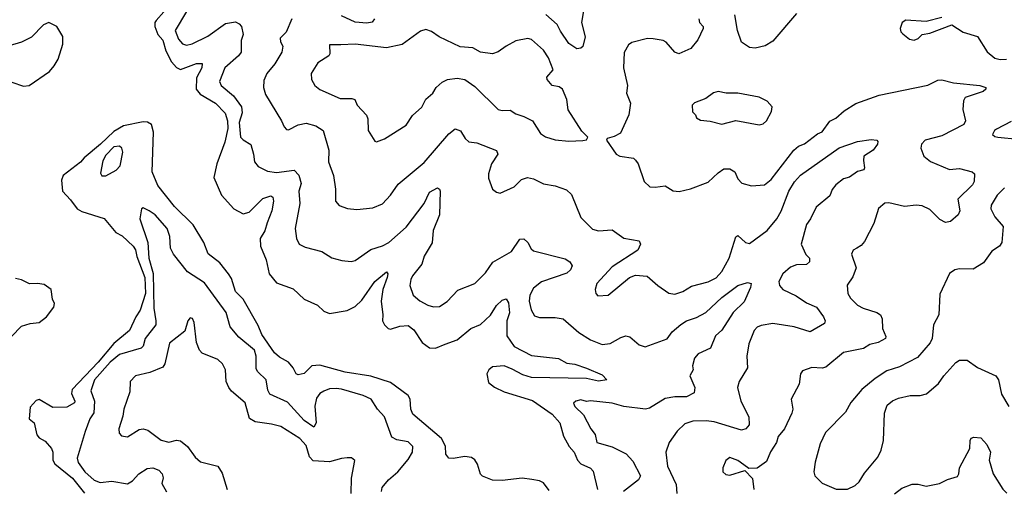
# Model space of a CAD drawing. Extents: x 1892934 to 2008621, y 567149 to 683290.
# Tile 108 of 256: x 1919486 to 1924504, y 628926 to 631320. Entities that reach past the tile are written whole.
import ezdxf

# ---------------------------------------------------------------- set-up
doc = ezdxf.new("R2010")
doc.units = 0

msp = doc.modelspace()

# ---------------------------------------------------------------- linework, layer by layer
at = {"layer": '0CON20XD'}
for points in [[(1922361.2, 631375), (1922349.5, 631305), (1922367.7, 631232.3), (1922355, 631183.8), (1922345, 631174.2), (1922325, 631170.6), (1922285, 631199.2), (1922241.4, 631261.4), (1922225, 631295.9), (1922166.9, 631346.9)], [(1920219.5, 631360.5), (1920181.8, 631315), (1920173.8, 631305), (1920173.8, 631285), (1920190.3, 631245), (1920214.5, 631215), (1920230.6, 631160.6), (1920259.2, 631105), (1920285, 631076.1), (1920305, 631066.7), (1920386.2, 631096.2), (1920415, 631096.7), (1920414.6, 631075), (1920387.1, 631022.9), (1920384.4, 630965), (1920405, 630939.7), (1920484.3, 630894.3), (1920532.9, 630842.9), (1920544.4, 630804.4), (1920546.5, 630765), (1920531.8, 630695), (1920489.6, 630585), (1920475.3, 630515), (1920514.2, 630425), (1920576.7, 630355), (1920625, 630329.5), (1920655, 630338.9), (1920725, 630408.9), (1920765, 630421.4), (1920775, 630415.7), (1920778.8, 630395), (1920770.9, 630345), (1920746.2, 630283.8), (1920735, 630242.9), (1920711.8, 630205), (1920712.3, 630165), (1920741.1, 630095), (1920757.1, 630025), (1920795, 629978.9), (1920878.6, 629948.6), (1920936, 629895), (1921003.8, 629865), (1921035, 629834.4), (1921065, 629821.9), (1921155, 629837.7), (1921195, 629857.2), (1921230.1, 629889.9), (1921295, 629985.4), (1921355, 630034), (1921361.4, 630025), (1921358.8, 630005), (1921335.7, 629945), (1921327.5, 629885), (1921337.2, 629815), (1921334.4, 629785), (1921344.4, 629765), (1921363.3, 629745), (1921375, 629742.5), (1921422.9, 629757.1), (1921465, 629760.4), (1921495, 629739.1), (1921537.5, 629675), (1921575, 629647.3), (1921605, 629646.4), (1921653.5, 629666.5), (1921715, 629688.5), (1921785, 629745.6), (1921835, 629765.5), (1921885, 629814.6), (1921915, 629863.5), (1921945, 629889.5), (1921965, 629897.1), (1921976.9, 629876.9), (1921981.9, 629825), (1921969.1, 629785), (1921967.9, 629707.9), (1922005, 629654.2), (1922095, 629608.2), (1922232.5, 629592.5), (1922275, 629569.6), (1922315, 629564.1), (1922375, 629543.8), (1922455, 629509.1), (1922478, 629485), (1922435, 629477.7), (1922375, 629491.6), (1922095, 629495.7), (1922050.5, 629510.5), (1921995, 629539.2), (1921954.2, 629555.8), (1921895, 629550.6), (1921876.2, 629535), (1921866.2, 629515), (1921875, 629470), (1921905, 629447.3), (1921955, 629422.2), (1922098.7, 629378.7), (1922199.5, 629309.5), (1922238.9, 629265), (1922257.1, 629197.1), (1922286.1, 629145), (1922312.5, 629115), (1922327.9, 629075), (1922345, 629056.5), (1922394.1, 629034.1), (1922408.9, 629018.9), (1922431.4, 628925)], [(1920335, 631360.8), (1920278, 631265), (1920295, 631220), (1920315, 631197.5), (1920335, 631190.7), (1920365, 631197.5), (1920445, 631236.5), (1920535, 631301.1), (1920585, 631309.5), (1920605, 631299.4), (1920616.5, 631285), (1920625.4, 631245), (1920614.5, 631214.5), (1920614, 631155), (1920600.8, 631135), (1920532, 631075), (1920503.2, 631005), (1920512.7, 630985), (1920575, 630931.9), (1920616.2, 630876.2), (1920618.9, 630845), (1920604.8, 630795), (1920611.8, 630721.8), (1920625, 630706.7), (1920663.2, 630683.2), (1920678, 630635), (1920682.5, 630595), (1920701.3, 630571.3), (1920748.3, 630548.3), (1920795, 630541.4), (1920885, 630553.3), (1920907.7, 630527.7), (1920920.5, 630485), (1920908.1, 630445), (1920913.5, 630383.5), (1920890, 630255), (1920895.6, 630205), (1920910, 630175), (1920940.2, 630160.2), (1921025, 630138.9), (1921075.7, 630105.7), (1921127.1, 630092.9), (1921175, 630086.9), (1921195, 630091.9), (1921275, 630148.6), (1921335, 630167.5), (1921367.1, 630185), (1921455, 630262.7), (1921547, 630383), (1921575, 630441.4), (1921615, 630462), (1921625, 630456.7), (1921629.2, 630445), (1921624.5, 630325), (1921592.6, 630245), (1921587.4, 630182.6), (1921546.8, 630115), (1921535.6, 630074.4), (1921487.9, 630015), (1921478.5, 629995), (1921474.5, 629965), (1921491.1, 629915), (1921525, 629887.3), (1921566.2, 629865), (1921595.5, 629855.5), (1921625, 629858.1), (1921665, 629883.1), (1921718.6, 629941.4), (1921805, 629975.7), (1921860.5, 630029.5), (1921896.4, 630083.6), (1921991.7, 630138.3), (1922035, 630202), (1922055, 630202.5), (1922076.2, 630185), (1922092.2, 630152.2), (1922105, 630142), (1922265, 630100.5), (1922289.2, 630085), (1922301.4, 630065), (1922293.3, 630045), (1922275, 630028.2), (1922145, 629983.2), (1922105, 629952.2), (1922085.5, 629915), (1922082.2, 629885), (1922091.7, 629841.7), (1922110.3, 629810.3), (1922135, 629801.4), (1922215, 629801.1), (1922255, 629794.4), (1922335, 629725.6), (1922395, 629688.1), (1922455, 629664.4), (1922495, 629670), (1922549.3, 629700.7), (1922575, 629708.6), (1922595, 629704), (1922642.4, 629662.4), (1922672.8, 629652.8), (1922785, 629692.8), (1922811.5, 629728.5), (1922855, 629766.2), (1922885, 629785.2), (1922935, 629802.6), (1922982.2, 629827.8), (1923065, 629903.6), (1923145, 629964.2), (1923195, 629980.8), (1923213.3, 629975), (1923210.8, 629955), (1923178.3, 629881.7), (1923122.9, 629827.1), (1923065, 629738.1), (1923031.3, 629708.7), (1923007.1, 629645), (1922943.3, 629616.7), (1922925.6, 629595), (1922914.5, 629555), (1922918.9, 629535), (1922901.5, 629505), (1922926.2, 629445), (1922922.6, 629417.4), (1922885, 629397.9), (1922825, 629397.8), (1922775, 629389.6), (1922695, 629339.6), (1922675.9, 629334.1), (1922565, 629347.6), (1922505, 629366.1), (1922395, 629376.7), (1922375, 629373.8), (1922345, 629382), (1922320, 629375), (1922308.8, 629365), (1922315, 629348.8), (1922360, 629305), (1922396.5, 629235), (1922419.2, 629205), (1922426.9, 629165), (1922505, 629141.9), (1922576.7, 629106.7), (1922610.4, 629070.4), (1922650, 628995), (1922640, 628975), (1922562.9, 628915)], [(1920873.1, 631325), (1920843.9, 631256.1), (1920813.8, 631225), (1920815, 631206.2), (1920827.1, 631185), (1920822.5, 631155), (1920785.6, 631095), (1920744.4, 631045), (1920730.5, 631009.5), (1920728.9, 630975), (1920738.3, 630938.3), (1920820.5, 630805), (1920833.6, 630773.6), (1920845, 630760), (1920855, 630758), (1920905.4, 630784.6), (1920945, 630791.9), (1920995, 630779.4), (1921032.5, 630755), (1921061.8, 630655), (1921059.1, 630595), (1921084.5, 630525), (1921095.7, 630455.7), (1921095.8, 630395), (1921113.4, 630373.4), (1921157, 630357), (1921203.2, 630353.2), (1921285, 630360.5), (1921335, 630381.9), (1921375.3, 630424.7), (1921415, 630480.8), (1921547.6, 630592.4), (1921672.3, 630737.7), (1921705, 630763.3), (1921732.5, 630752.5), (1921756, 630715), (1921775, 630698), (1921815, 630692.5), (1921915, 630652.9), (1921922.5, 630635), (1921891.1, 630585), (1921874.4, 630534.4), (1921875, 630512.5), (1921895.9, 630455.9), (1921915, 630441.2), (1921935, 630436.2), (1922005, 630467.5), (1922043.9, 630506.1), (1922074.6, 630515.4), (1922105, 630509.5), (1922155, 630483.3), (1922215, 630473.6), (1922273.1, 630453.1), (1922298.3, 630428.3), (1922345, 630311.2), (1922405, 630252), (1922435, 630243.1), (1922505, 630249.4), (1922565, 630205.5), (1922643.3, 630193.3), (1922649.4, 630175), (1922635.6, 630145), (1922505, 630060.6), (1922427.5, 629975), (1922418, 629945), (1922422, 629925), (1922433, 629913), (1922485, 629915.8), (1922593.8, 630005), (1922625, 630017.1), (1922683, 630013), (1922738.8, 629965), (1922795, 629925.8), (1922825, 629920), (1922865, 629934.2), (1922908.9, 629961.1), (1922995, 629984.5), (1923035, 630003.8), (1923065, 630036.9), (1923102.5, 630105), (1923135, 630213.3), (1923145, 630220), (1923185, 630184), (1923205, 630179.2), (1923295, 630245.4), (1923344.8, 630305.2), (1923366.1, 630343.9), (1923405.8, 630445), (1923435, 630492.9), (1923465, 630527.4), (1923662.8, 630667.2), (1923755, 630699.6), (1923825, 630710), (1923855, 630706), (1923859.2, 630699.2), (1923857.1, 630685), (1923835.7, 630655), (1923788, 630625), (1923787.1, 630602.9), (1923792.2, 630565), (1923787.8, 630555), (1923755, 630546.1), (1923715, 630517.1), (1923685, 630508.9), (1923645, 630477.8), (1923626.5, 630455), (1923615, 630422), (1923545, 630364.4), (1923516.2, 630305), (1923495, 630275.7), (1923468.4, 630175), (1923492.2, 630122.2), (1923511.2, 630105), (1923511.8, 630085), (1923495, 630071.7), (1923445, 630069.6), (1923415, 630058.4), (1923375.3, 630024.7), (1923354.5, 629985), (1923358.1, 629965), (1923375.8, 629945), (1923442.7, 629912.7), (1923496.6, 629876.6), (1923546.9, 629855), (1923582.2, 629805), (1923590.8, 629785), (1923588.1, 629771.9), (1923515, 629729.4), (1923433.6, 629753.6), (1923325, 629770.5), (1923265, 629761.9), (1923245, 629752.5), (1923228.6, 629735), (1923201.5, 629668.5), (1923191.8, 629605), (1923194.5, 629545), (1923151.9, 629475), (1923144.4, 629445), (1923161.9, 629375), (1923202.5, 629295), (1923203.6, 629255), (1923186.9, 629235), (1923165, 629227.8), (1923025, 629269.4), (1922985, 629276), (1922916.9, 629273.1), (1922875, 629260.5), (1922837.1, 629222.9), (1922795.5, 629164.5), (1922779.4, 629115), (1922787.1, 629045), (1922831.1, 628951.1), (1922835.4, 628904.6)], [(1921293.3, 631325), (1921282.7, 631307.3), (1921255, 631302.1), (1921195, 631306.5), (1921125, 631340)], [(1922947.7, 631325), (1922950, 631305), (1922969.2, 631285), (1922969.4, 631275), (1922942, 631218), (1922906.3, 631173.7), (1922845, 631145.6), (1922824.7, 631154.7), (1922781.4, 631205), (1922765, 631213.8), (1922715, 631222.9), (1922685, 631224.5), (1922605.6, 631204.4), (1922587.9, 631192.1), (1922567.1, 631152.9), (1922563.1, 631075), (1922583.1, 630985), (1922577.8, 630945), (1922599.4, 630895), (1922590.6, 630835), (1922548.3, 630741.7), (1922515, 630724), (1922480, 630715), (1922476.7, 630705), (1922525, 630633.8), (1922545, 630624), (1922613.9, 630613.9), (1922625, 630603.3), (1922638, 630585), (1922669.2, 630495), (1922698.1, 630468.1), (1922725, 630465.6), (1922775, 630472.9), (1922817, 630447), (1922846.6, 630443.4), (1922905, 630457.8), (1922995, 630492.2), (1923045, 630539.4), (1923075, 630560), (1923105, 630560), (1923130, 630545), (1923145, 630508.8), (1923167, 630487), (1923215, 630472.9), (1923281.7, 630478.3), (1923315.3, 630504.7), (1923430.6, 630655), (1923455, 630675.6), (1923485, 630686.7), (1923552.3, 630737.7), (1923575, 630748.2), (1923615, 630802.5), (1923645, 630817.1), (1923688.1, 630855), (1923747, 630893), (1923865.7, 630934.3), (1924114, 630986), (1924165, 631011.1), (1924185, 631013.5), (1924245, 630998.8), (1924380, 630985), (1924410, 630975), (1924410, 630965), (1924395.9, 630954.1), (1924305, 630924), (1924295.9, 630905.9), (1924292.7, 630862.7), (1924305.6, 630805), (1924297.9, 630785), (1924185, 630728.7), (1924100.8, 630705), (1924082.2, 630685), (1924079.4, 630665), (1924093.9, 630623.9), (1924127.8, 630597.8), (1924225, 630557), (1924275, 630561.6), (1924340, 630545), (1924351.8, 630535), (1924349.6, 630495), (1924342, 630478), (1924267.3, 630405), (1924277.1, 630345), (1924268.9, 630325), (1924229.4, 630290.6), (1924205, 630286.5), (1924175, 630301.1), (1924125, 630352.3), (1924085, 630371.1), (1924055, 630374.7), (1923995, 630366.9), (1923915, 630386.4), (1923895, 630384.3), (1923862.6, 630357.4), (1923838.6, 630281.4), (1923791.2, 630188.8), (1923775, 630168.8), (1923752.5, 630155), (1923734.3, 630145.7), (1923726, 630125), (1923749.2, 630055), (1923731.4, 630008.6), (1923703.6, 629966.4), (1923707.1, 629925), (1923720.6, 629900.6), (1923755.3, 629865.3), (1923785, 629849.1), (1923855, 629828.2), (1923872.2, 629815), (1923880.9, 629795), (1923883.1, 629745), (1923900.5, 629705), (1923897.8, 629695), (1923861.4, 629675), (1923819.4, 629665), (1923786.4, 629643.6), (1923685, 629623.3), (1923595, 629549.4), (1923575, 629544.4), (1923522.2, 629547.8), (1923475, 629530.8), (1923465.6, 629515), (1923458.6, 629461.4), (1923417.5, 629385), (1923425.6, 629335), (1923421.5, 629315), (1923383.6, 629235), (1923351.9, 629195), (1923343.3, 629165), (1923312, 629118), (1923292.3, 629067.7), (1923245, 629033.8), (1923202.5, 629032.5), (1923195, 629037.5), (1923145, 629073.8), (1923105, 629088), (1923085, 629072.5), (1923068.8, 629035), (1923068.8, 629015), (1923085, 629001.2), (1923105, 628998.8), (1923181.7, 629021.7), (1923221.2, 628981.2), (1923228.1, 628925)], [(1923445, 631351.4), (1923325, 631211.2), (1923285, 631186.2), (1923235, 631173.9), (1923205, 631177.7), (1923165, 631205.6), (1923143.3, 631265), (1923130, 631345)], [(1924185, 631330.8), (1924105, 631310), (1924002.2, 631317.8), (1923983.3, 631305), (1923973.3, 631275), (1923977.2, 631257.2), (1923986.9, 631246.9), (1924021.2, 631221.2), (1924045, 631215.6), (1924065.6, 631224.4), (1924085, 631243.8), (1924125, 631250.8), (1924237, 631293), (1924295, 631256.9), (1924368, 631235), (1924416.2, 631156.2), (1924455, 631124.3), (1924482.3, 631117.7), (1924515, 631119.2)], [(1919445, 631001.3), (1919505, 630981), (1919533.1, 630985), (1919638, 631055), (1919662, 631085), (1919680.9, 631119.1), (1919705.2, 631194.8), (1919705.3, 631234.7), (1919674.1, 631285), (1919634.1, 631305.9), (1919606.9, 631293.1), (1919545, 631230), (1919495, 631205.8), (1919385, 631173.1)], [(1921305, 630698), (1921345, 630712.5), (1921455, 630781.9), (1921488.1, 630831.9), (1921535, 630873.8), (1921555.5, 630914.5), (1921592, 630945), (1921608, 630975), (1921638.3, 631001.7), (1921665.5, 631014.5), (1921715, 631021.9), (1921755, 631015.6), (1921805, 630978.6), (1921925, 630862.9), (1921945, 630856.9), (1921985, 630858.1), (1922015, 630839.4), (1922055.6, 630825.6), (1922100, 630805), (1922140.4, 630740.4), (1922165, 630722), (1922215, 630708), (1922285, 630700.8), (1922355, 630704), (1922375, 630707.5), (1922381.7, 630721.7), (1922351.1, 630751.1), (1922280.9, 630860.9), (1922275, 630913.3), (1922251.9, 630965), (1922235, 630976.9), (1922199.4, 630985), (1922174.2, 631015), (1922173, 631027), (1922203.8, 631065), (1922180.8, 631125), (1922155.3, 631165.3), (1922095, 631219.5), (1922075, 631224.4), (1922015, 631211.8), (1921965, 631185.4), (1921925, 631155.6), (1921895, 631145.5), (1921833.5, 631153.5), (1921795, 631175.6), (1921731.2, 631181.2), (1921623, 631233), (1921585, 631260), (1921555, 631269.2), (1921527.9, 631262.1), (1921435, 631193.3), (1921355, 631175.9), (1921195, 631194.5), (1921122.4, 631192.4), (1921065, 631192.5), (1921066.2, 631145), (1921061.2, 631135), (1921005, 631100), (1920970.6, 631045), (1920972.9, 631015), (1920990, 630985), (1921015, 630963.3), (1921118.3, 630918.3), (1921178.3, 630918.3), (1921192.9, 630912.9), (1921205.6, 630885), (1921252.9, 630832.9), (1921260, 630815), (1921261.1, 630755), (1921295, 630700), (1921305, 630698)], [(1923255, 630784.3), (1923275, 630788.6), (1923292.5, 630805), (1923317.7, 630852.3), (1923321.2, 630875), (1923295, 630903.8), (1923254.1, 630924.1), (1923145, 630945.6), (1923086.1, 630946.1), (1923046.4, 630953.6), (1923022.3, 630947.7), (1922982.7, 630917.3), (1922925, 630896.7), (1922912.5, 630885), (1922915, 630850), (1922930, 630835), (1922935, 630820), (1922955, 630807.5), (1923005, 630803.3), (1923065, 630787.1), (1923135, 630805.7), (1923255, 630784.3)], [(1922185, 628920), (1922155, 628958.8), (1922135, 628969.2), (1922096.5, 628976.5), (1922046.4, 628983.6), (1921945, 628971.1), (1921895, 628972.9), (1921845, 628993.5), (1921835, 629003.1), (1921818.5, 629055), (1921805, 629076.9), (1921789.1, 629089.1), (1921755, 629092.9), (1921695, 629082.5), (1921673.3, 629085), (1921658, 629105), (1921655.4, 629145.4), (1921635.6, 629185), (1921488.7, 629308.7), (1921478.5, 629335), (1921475.4, 629385), (1921466.2, 629405), (1921375, 629470), (1921275, 629503.1), (1921145, 629523.8), (1921015, 629558.9), (1920975.2, 629554.8), (1920935, 629516.2), (1920905, 629508.9), (1920894.6, 629514.6), (1920879.6, 629545), (1920855, 629574.6), (1920809.3, 629599.3), (1920785, 629622.4), (1920718.9, 629715), (1920700.7, 629760.7), (1920625, 629894.6), (1920585.3, 629935), (1920565, 630000.6), (1920550.5, 630025), (1920505, 630079.7), (1920446.6, 630126.6), (1920423.8, 630185), (1920369.2, 630275), (1920275, 630367.6), (1920190, 630475), (1920160, 630545), (1920167, 630747), (1920156.9, 630785), (1920136.9, 630796.9), (1920115, 630799.2), (1920015, 630779.1), (1919965, 630749.5), (1919897.2, 630685), (1919814.1, 630615.9), (1919795, 630593.1), (1919707.5, 630525), (1919698.8, 630501.2), (1919703.3, 630445), (1919745, 630402), (1919779.2, 630355), (1919802, 630342), (1919915.9, 630305.9), (1919975, 630235.4), (1920008.1, 630218.1), (1920064, 630165), (1920076, 630146), (1920082.5, 630112.5), (1920123, 630005), (1920126.5, 629925), (1920100.3, 629839.7), (1920077.1, 629805), (1920045.2, 629735), (1919965, 629670.2), (1919885.8, 629575), (1919753.3, 629435), (1919748.9, 629415), (1919766.7, 629375), (1919765, 629366.2), (1919725.4, 629344.6), (1919655, 629343.8), (1919585, 629384.6), (1919570.3, 629379.7), (1919539.5, 629345), (1919534.2, 629285), (1919559.7, 629265), (1919573.3, 629203.3), (1919585, 629187.9), (1919615, 629172.4), (1919648.1, 629135), (1919654.7, 629115), (1919654.5, 629075), (1919665, 629055.3), (1919755, 628982.2), (1919815.7, 628905.7)], [(1924538.9, 630801.1), (1924465, 630762), (1924454, 630755), (1924443.3, 630735), (1924455, 630723.8), (1924471.2, 630721.2), (1924575, 630710.4)], [(1919925, 630523.6), (1919977.4, 630552.6), (1919998.5, 630575), (1920011.2, 630645), (1920006.5, 630665), (1919995, 630674.4), (1919965, 630671.8), (1919925, 630628.9), (1919909.1, 630600.9), (1919897.9, 630537.9), (1919905, 630524.3), (1919925, 630523.6)], [(1924505, 630462.9), (1924467.1, 630425), (1924437.1, 630375), (1924435.7, 630355), (1924455.6, 630315), (1924497.7, 630265), (1924490.6, 630185), (1924480, 630165), (1924440.8, 630139.2), (1924398.7, 630081.3), (1924345, 630047.8), (1924275, 630050), (1924252.5, 630045), (1924224.1, 630025.9), (1924175, 629920), (1924170, 629815), (1924142.5, 629765), (1924135.8, 629695), (1924126.8, 629673.2), (1924062.3, 629597.7), (1923969.1, 629550.9), (1923905, 629530), (1923845, 629490.8), (1923777.5, 629435), (1923721.3, 629368.7), (1923695, 629320), (1923593.1, 629215), (1923565, 629157.5), (1923539.4, 629065), (1923534, 629015), (1923538.8, 628995), (1923575, 628958), (1923647.3, 628927.3), (1923705, 628927.5), (1923744.5, 628945.5), (1923765, 628964.3), (1923790.9, 629009.1), (1923859.3, 629090.7), (1923876.5, 629125), (1923887.5, 629175), (1923892.9, 629315), (1923907.5, 629355), (1923935, 629377.5), (1923965, 629390), (1924025, 629404.2), (1924075, 629404.2), (1924107, 629413), (1924168, 629465), (1924195.8, 629505), (1924257.4, 629572.6), (1924275, 629584.3), (1924315, 629584.3), (1924367.2, 629547.2), (1924461.2, 629505), (1924474, 629485), (1924490.3, 629410.3), (1924527.6, 629347.6)], [(1921329.4, 628915), (1921333.3, 628935), (1921364.6, 628975), (1921412.1, 629015), (1921465, 629078.9), (1921488.2, 629115), (1921488.9, 629145), (1921465, 629168.2), (1921407.8, 629177.8), (1921382.7, 629192.7), (1921345.4, 629295), (1921310, 629335), (1921277.5, 629385), (1921236.2, 629405), (1921125, 629437.4), (1921099.3, 629439.2), (1921065, 629438.8), (1921035, 629427.1), (1921015.7, 629414.3), (1920999.2, 629390.8), (1920989.4, 629350.6), (1920996.4, 629265), (1920985, 629242.9), (1920935, 629276.7), (1920850.5, 629370.5), (1920760.7, 629410.7), (1920750.9, 629430.9), (1920742.5, 629485), (1920699.4, 629525), (1920690.5, 629540.5), (1920690.6, 629605), (1920683.2, 629635), (1920602.4, 629702.4), (1920557.5, 629755), (1920537.5, 629827.5), (1920428, 629978), (1920340.5, 630035), (1920269.2, 630125), (1920254.5, 630154.5), (1920250.5, 630215), (1920236.4, 630255), (1920176.9, 630325), (1920145, 630345.8), (1920115, 630361.2), (1920106.7, 630355), (1920098.6, 630305), (1920138.8, 630185), (1920143.5, 630105), (1920165.5, 630025.5), (1920168.7, 629848.7), (1920180.3, 629785), (1920178.7, 629765), (1920124.5, 629695.5), (1920114.1, 629655.9), (1920105.2, 629644.8), (1919995, 629613.8), (1919946.2, 629575), (1919867.2, 629485), (1919848.7, 629428.7), (1919866.8, 629375), (1919864, 629316), (1919842.7, 629285), (1919818.8, 629221.2), (1919778.4, 629085), (1919783, 629063), (1919817.7, 629015), (1919865, 628972.3), (1919895, 628960.7), (1919955, 628967.4), (1920035, 628954.6), (1920060.1, 628969.9), (1920092.2, 629005), (1920135, 629032.2), (1920165, 629036.2), (1920195, 629023.6), (1920212.5, 629005), (1920216.5, 628985), (1920209.6, 628955), (1920233.4, 628913.4)], [(1919444.5, 629705.5), (1919495, 629756.9), (1919538.3, 629771.7), (1919585, 629776.7), (1919622, 629805), (1919660, 629855), (1919663, 629873), (1919652, 629895), (1919646.2, 629945), (1919610.3, 629970.3), (1919575.8, 629975.8), (1919535, 629973.8), (1919495, 629994.5), (1919465, 630000.8)], [(1921175.2, 628905), (1921177.5, 628982.5), (1921193.6, 629073.6), (1921176.4, 629086.4), (1921155, 629086.7), (1921125, 629084), (1921065, 629065.8), (1920982, 629072), (1920962.1, 629092.1), (1920945, 629150), (1920912.9, 629185), (1920816.6, 629246.6), (1920768.8, 629258.8), (1920685, 629270), (1920657.4, 629287.4), (1920635, 629367.5), (1920565.8, 629425.8), (1920551.2, 629445), (1920538.8, 629475), (1920534.6, 629535), (1920518.5, 629565), (1920495, 629587.1), (1920415, 629620.6), (1920402.5, 629635), (1920386.4, 629675), (1920375.6, 629775.6), (1920366.8, 629796.8), (1920355, 629800), (1920342.9, 629785), (1920327.7, 629732.3), (1920249.6, 629670.4), (1920224.7, 629565.3), (1920215, 629548.1), (1920148.8, 629521.2), (1920075, 629504.5), (1920048.5, 629475), (1920047.4, 629422.6), (1920015.9, 629335), (1920011.4, 629298.6), (1919990.5, 629235), (1919992.2, 629212.2), (1920005, 629198), (1920035, 629194.3), (1920095, 629230.6), (1920115, 629234.4), (1920137.9, 629227.9), (1920206.1, 629176.1), (1920245, 629166.4), (1920285, 629176.9), (1920305, 629173.3), (1920340.9, 629145), (1920379.8, 629089.8), (1920406.6, 629066.6), (1920495, 629044), (1920517.8, 629007.8), (1920542.3, 628925)], [(1923945, 628902.5), (1923982.5, 628932.5), (1924035, 628953.1), (1924065, 628952.9), (1924105, 628942.5), (1924174.4, 628955.6), (1924215, 628976.9), (1924265, 628991.9), (1924272.9, 629005), (1924275.6, 629035), (1924328.5, 629135), (1924329.2, 629175), (1924335, 629186.2), (1924348.3, 629191.7), (1924385, 629188), (1924415, 629154), (1924434.4, 629115), (1924426.6, 629075), (1924447.5, 629005), (1924496.7, 628926.7), (1924516.8, 628906.8)]]:
    msp.add_lwpolyline(points, dxfattribs=at)

doc.saveas('drawing.dxf')
